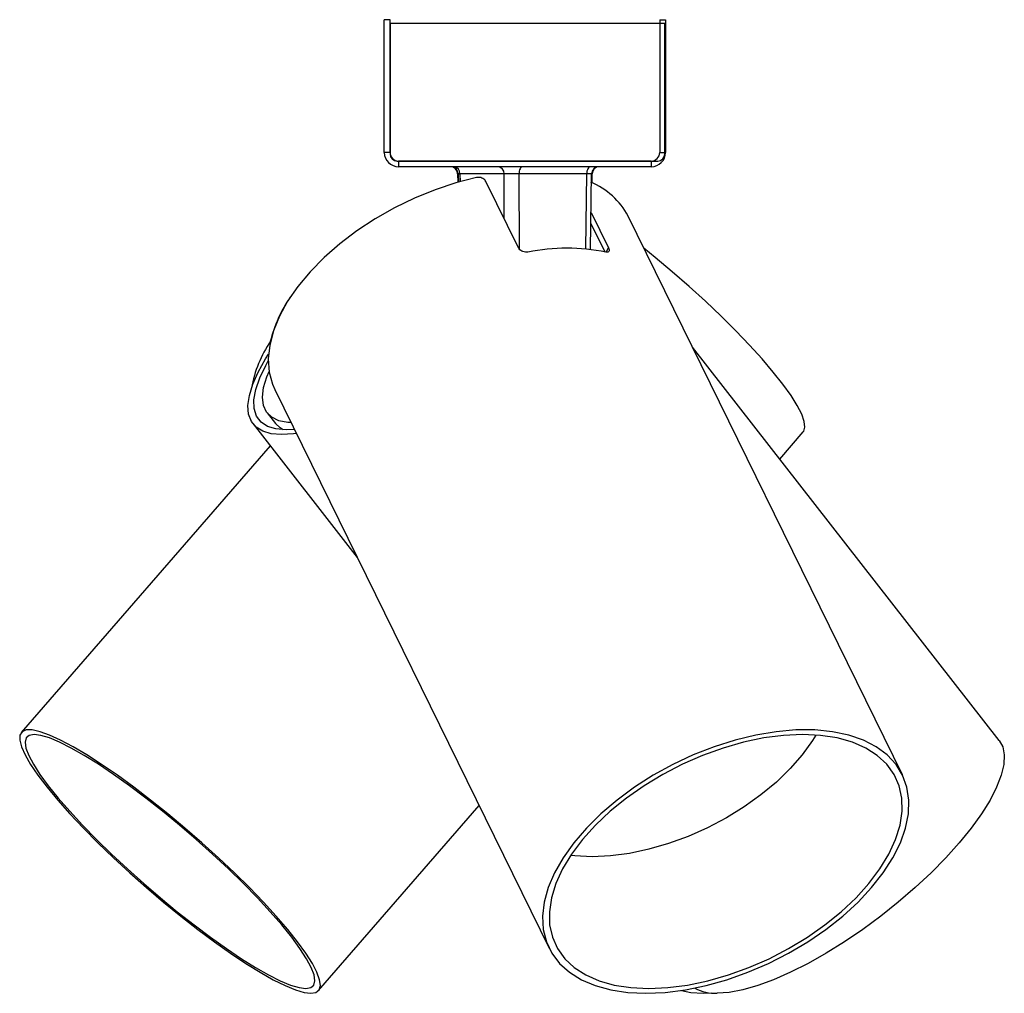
# Model space of a CAD drawing. Header units: millimetres. Extents: x 277 to 963, y 454 to 661.
# Tile 1 of 6: x 277 to 290, y 460 to 474. Entities that reach past the tile are written whole.
import ezdxf

# ---------------------------------------------------------------- set-up
doc = ezdxf.new("R2010")
doc.units = ezdxf.units.MM

msp = doc.modelspace()

# ---------------------------------------------------------------- linework, layer by layer
at = {"color": 7, "linetype": 'Continuous', "lineweight": 25}
for p, q in [((281.7121, 472.1579), (281.7121, 474.0122)), ((281.7921, 474.0122), (281.7121, 474.0122)), ((281.7921, 472.1579), (281.7921, 474.0122)), ((285.6321, 473.9579), (281.7921, 473.9579)), ((281.7921, 473.9579), (281.7921, 472.1379)), ((285.5608, 474.0122), (285.6408, 474.0122)), ((285.5608, 474.0122), (285.5608, 472.1579)), ((285.6321, 472.1379), (285.6321, 473.9579)), ((285.6408, 474.0122), (285.6408, 472.1579)), ((281.7921, 472.1579), (281.7121, 472.1579)), ((285.5608, 472.1579), (285.6408, 472.1579)), ((281.8921, 472.0379), (285.5321, 472.0379)), ((281.9121, 472.0379), (281.9121, 471.9579)), ((285.4408, 472.0379), (281.9121, 472.0379)), ((285.4408, 472.0379), (285.4408, 471.9579)), ((285.4408, 471.9579), (281.9121, 471.9579)), ((282.7363, 471.8591), (282.7378, 471.7396)), ((282.745, 471.8591), (282.7464, 471.7421)), ((283.3853, 471.8587), (282.7692, 471.8587)), ((283.5873, 470.8239), (283.1311, 471.7528)), ((284.5398, 471.8587), (283.5929, 471.8587)), ((284.5952, 470.8025), (284.608, 471.8591)), ((284.6151, 471.7339), (284.6166, 471.8591)), ((284.6015, 471.3189), (284.8446, 470.8239)), ((288.9512, 463.4661), (285.1194, 471.2688)), ((284.5996, 471.1671), (284.7946, 470.7701)), ((290.3036, 463.9457), (286.0195, 469.436)), ((280.1826, 468.8445), (284.0144, 461.0417)), ((280.0761, 468.5187), (280.1921, 468.3701)), ((279.879, 468.3649), (281.3334, 466.501)), ((287.237, 467.8756), (287.5656, 468.2542)), ((280.1159, 468.0614), (276.6403, 464.0564)), ((280.7942, 460.4515), (283.0358, 463.0345)), ((286.1688, 460.4137), (286.279, 460.4176))]:
    msp.add_line(p, q, dxfattribs=at)
at = {"color": 8, "linetype": 'Continuous', "lineweight": 25}
for p, q in [((282.7692, 471.8587), (282.7706, 471.749)), ((283.3869, 471.2318), (283.3853, 471.8587)), ((283.5929, 471.8587), (283.5955, 470.8107)), ((284.5271, 470.8095), (284.5398, 471.8587)), ((284.8101, 470.767), (284.8446, 470.8239))]:
    msp.add_line(p, q, dxfattribs=at)
at = {"color": 7, "linetype": 'Continuous', "lineweight": 25, "flags": 128}
for points in [[(283.6474, 471.9579), (283.6368, 471.956), (283.6266, 471.9503), (283.6172, 471.9412), (283.609, 471.9289), (283.6022, 471.9139), (283.5971, 471.8967), (283.594, 471.8781), (283.5929, 471.8587)], [(284.5943, 471.9579), (284.5837, 471.956), (284.5736, 471.9503), (284.5642, 471.9412), (284.5559, 471.9289), (284.5491, 471.9139), (284.5441, 471.8967), (284.5409, 471.8781), (284.5398, 471.8587)], [(282.9984, 471.8067), (282.71, 471.7314), (282.4207, 471.6346), (282.1344, 471.5177), (281.8547, 471.3821), (281.5852, 471.2295), (281.3293, 471.062), (281.0903, 470.8817), (280.8712, 470.6908), (280.6748, 470.4918), (280.5038, 470.2872), (280.3601, 470.0797), (280.2457, 469.8719), (280.1621, 469.6664), (280.1102, 469.466), (280.0908, 469.2731), (280.1041, 469.0902), (280.15, 468.9196), (280.1826, 468.8445)], [(287.5656, 468.2542), (287.5725, 468.2633), (287.59, 468.3214), (287.5807, 468.4016), (287.5447, 468.5029), (287.4824, 468.6241), (287.3946, 468.7636), (287.2825, 468.9196), (287.1475, 469.0902), (286.9912, 469.2731), (286.8158, 469.466), (286.6234, 469.6664), (286.4165, 469.8719), (286.1977, 470.0797), (285.9699, 470.2872), (285.736, 470.4918), (285.4988, 470.6908), (285.3402, 470.8193)], [(280.4824, 468.234), (280.4425, 468.2282), (280.2763, 468.2165), (280.1327, 468.2282), (280.0136, 468.2633), (279.9204, 468.3214), (279.8545, 468.4016), (279.8165, 468.5029), (279.807, 468.6241), (279.8262, 468.7636), (279.8737, 468.9196), (279.949, 469.0902), (280.0511, 469.2731), (280.094, 469.3412)], [(280.4536, 468.2892), (280.3407, 468.2834), (280.1976, 468.2956), (280.08, 468.3319), (279.9894, 468.392), (279.927, 468.475), (279.8938, 468.5797), (279.8902, 468.7047), (279.9162, 468.8483), (279.9716, 469.0084), (280.0554, 469.183), (280.0907, 469.2461)], [(280.4086, 468.3842), (280.3649, 468.3868), (280.2389, 468.4111), (280.1391, 468.4594), (280.0672, 468.5309), (280.024, 468.6246), (280.0103, 468.7391), (280.0263, 468.8729), (280.0716, 469.0238), (280.1026, 469.0995)], [(280.3004, 468.2842), (280.2551, 468.3107), (280.1921, 468.3701)], [(280.6867, 460.4137), (280.7575, 460.4257), (280.8017, 460.4616), (280.8187, 460.5207), (280.8084, 460.6025), (280.7708, 460.7059), (280.7064, 460.8294), (280.6161, 460.9714), (280.501, 461.1302), (280.3626, 461.3037), (280.2029, 461.4895), (280.0237, 461.6853), (279.8275, 461.8885), (279.6169, 462.0964), (279.3945, 462.3065), (279.1633, 462.5158), (278.9262, 462.7217), (278.6865, 462.9216), (278.4471, 463.1127), (278.2113, 463.2926), (277.9821, 463.459), (277.7624, 463.6097), (277.5552, 463.7427), (277.3631, 463.8563), (277.1887, 463.949), (277.0343, 464.0196), (276.9017, 464.0672), (276.7928, 464.0911), (276.7091, 464.0911), (276.6514, 464.0672), (276.6208, 464.0196), (276.6174, 463.949), (276.6414, 463.8563), (276.6925, 463.7427), (276.77, 463.6097), (276.8729, 463.459), (276.9998, 463.2926), (277.1491, 463.1127), (277.3188, 462.9216), (277.5068, 462.7217), (277.7106, 462.5158), (277.9274, 462.3065), (278.1546, 462.0964), (278.3891, 461.8885), (278.6279, 461.6853), (278.8678, 461.4895), (279.1058, 461.3037), (279.3387, 461.1302), (279.5636, 460.9714), (279.7773, 460.8294), (279.9773, 460.7059), (280.1608, 460.6025), (280.3255, 460.5207), (280.4693, 460.4616), (280.5902, 460.4257), (280.6867, 460.4137)], [(285.3683, 460.4137), (285.6384, 460.4257), (285.9194, 460.4616), (286.2078, 460.5207), (286.4997, 460.6025), (286.7915, 460.7059), (287.0792, 460.8294), (287.3591, 460.9714), (287.6276, 461.1302), (287.8812, 461.3037), (288.1166, 461.4895), (288.3307, 461.6853), (288.5206, 461.8885), (288.684, 462.0964), (288.8188, 462.3065), (288.923, 462.5158), (288.9955, 462.7217), (289.0352, 462.9216), (289.0416, 463.1127), (289.0146, 463.2926), (288.9547, 463.459), (288.8625, 463.6097), (288.7393, 463.7427), (288.5867, 463.8563), (288.4067, 463.949), (288.2016, 464.0196), (287.974, 464.0672), (287.7271, 464.0911), (287.4639, 464.0911), (287.1879, 464.0672), (286.9027, 464.0196), (286.6121, 463.949), (286.3198, 463.8563), (286.0296, 463.7427), (285.7453, 463.6097), (285.4706, 463.459), (285.2091, 463.2926), (284.9642, 463.1127), (284.7392, 462.9216), (284.5368, 462.7217), (284.3598, 462.5158), (284.2105, 462.3065), (284.0908, 462.0964), (284.0023, 461.8885), (283.9462, 461.6853), (283.9231, 461.4895), (283.9334, 461.3037), (283.9769, 461.1302), (284.0531, 460.9714), (284.1609, 460.8294), (284.299, 460.7059), (284.4656, 460.6025), (284.6585, 460.5207), (284.8752, 460.4616), (285.1128, 460.4257), (285.3683, 460.4137)], [(280.6151, 460.4806), (280.6843, 460.4926), (280.727, 460.5284), (280.7425, 460.5876), (280.7306, 460.6693), (280.6914, 460.7724), (280.6256, 460.8955), (280.5339, 461.037), (280.4177, 461.195), (280.2785, 461.3673), (280.1182, 461.5516), (279.9389, 461.7453), (279.7432, 461.946), (279.5335, 462.1508), (279.3128, 462.357), (279.084, 462.5618), (278.8503, 462.7625), (278.6148, 462.9563), (278.3807, 463.1406), (278.1511, 463.3129), (277.9292, 463.4708), (277.7179, 463.6123), (277.5201, 463.7355), (277.3386, 463.8386), (277.1757, 463.9203), (277.0336, 463.9794), (276.9143, 464.0152), (276.8194, 464.0272), (276.7501, 464.0152), (276.7074, 463.9794), (276.6919, 463.9203), (276.7039, 463.8386), (276.743, 463.7355), (276.8088, 463.6123), (276.9005, 463.4708), (277.0167, 463.3129), (277.1559, 463.1406), (277.3162, 462.9563), (277.4955, 462.7625), (277.6912, 462.5618), (277.9009, 462.357), (278.1216, 462.1508), (278.3504, 461.946), (278.5841, 461.7453), (278.8196, 461.5516), (279.0537, 461.3673), (279.2833, 461.195), (279.5052, 461.037), (279.7165, 460.8955), (279.9143, 460.7724), (280.0958, 460.6693), (280.2587, 460.5876), (280.4008, 460.5284), (280.5201, 460.4926), (280.6151, 460.4806)], [(285.4089, 460.4806), (285.674, 460.4926), (285.9501, 460.5284), (286.2333, 460.5876), (286.52, 460.6693), (286.8061, 460.7724), (287.0879, 460.8955), (287.3615, 461.037), (287.6232, 461.195), (287.8695, 461.3673), (288.097, 461.5516), (288.3027, 461.7453), (288.4838, 461.946), (288.6378, 462.1508), (288.7627, 462.357), (288.8568, 462.5618), (288.9187, 462.7625), (288.9478, 462.9563), (288.9434, 463.1406), (288.9058, 463.3129), (288.8355, 463.4708), (288.7333, 463.6123), (288.6007, 463.7355), (288.4394, 463.8386), (288.2517, 463.9203), (288.0401, 463.9794), (287.8074, 464.0152), (287.5568, 464.0272), (287.2916, 464.0152), (287.0156, 463.9794), (286.7323, 463.9203), (286.4456, 463.8386), (286.1595, 463.7355), (285.8777, 463.6123), (285.6041, 463.4708), (285.3424, 463.3129), (285.0961, 463.1406), (284.8686, 462.9563), (284.6629, 462.7625), (284.4818, 462.5618), (284.3278, 462.357), (284.2029, 462.1508), (284.1088, 461.946), (284.0469, 461.7453), (284.0179, 461.5516), (284.0222, 461.3673), (284.0598, 461.195), (284.1301, 461.037), (284.2323, 460.8955), (284.3649, 460.7724), (284.5262, 460.6693), (284.7139, 460.5876), (284.9256, 460.5284), (285.1583, 460.4926), (285.4089, 460.4806)], [(287.741, 464.0208), (287.6934, 463.9432), (287.5518, 463.7458), (287.3832, 463.5519), (287.19, 463.3641), (286.9748, 463.1852), (286.7408, 463.0175), (286.4911, 462.8636), (286.2294, 462.7256), (285.9592, 462.6053), (285.6844, 462.5045), (285.4088, 462.4246), (285.1363, 462.3667), (284.8707, 462.3317), (284.6157, 462.3199)], [(290.3036, 463.9457), (290.3524, 463.8563), (290.3749, 463.7427), (290.3683, 463.6097), (290.3325, 463.459), (290.2681, 463.2926), (290.1759, 463.1127), (290.0571, 462.9216), (289.9132, 462.7217), (289.7462, 462.5158), (289.5581, 462.3065), (289.3515, 462.0964), (289.1291, 461.8885), (288.8937, 461.6853), (288.6484, 461.4895), (288.3965, 461.3037), (288.1411, 461.1302), (287.8857, 460.9714), (287.6335, 460.8294), (287.3879, 460.7059), (287.152, 460.6025), (286.9289, 460.5207), (286.7216, 460.4616), (286.5327, 460.4257), (286.3647, 460.4137)], [(284.6157, 462.3199), (284.375, 462.3317), (284.3153, 462.3385)], [(285.8668, 460.4532), (285.9928, 460.4257), (286.1688, 460.4137)]]:
    msp.add_lwpolyline(points, dxfattribs=at)
at = {"color": 7, "linetype": 'Continuous', "lineweight": 25}
for centre, radius, start, end in [((281.9121, 472.1579), 0.2, 180, 270), ((281.9121, 472.1579), 0.12, 180, 270), ((285.4408, 472.1579), 0.12, 270, 0), ((285.4408, 472.1579), 0.2, 270, 0), ((281.8921, 472.1379), 0.1, 180, 270), ((285.5321, 472.1379), 0.1, 270, 0), ((282.6363, 471.8579), 0.1, 1.02828, 90), ((282.645, 471.8579), 0.1, 0.87083, 90), ((282.6767, 471.8655), 0.0928, 355.85158, 84.5808), ((283.2928, 471.8655), 0.0928, 355.85158, 84.5808), ((284.708, 471.8579), 0.1, 90, 179.51352), ((284.7166, 471.8579), 0.1, 90, 179.67175), ((284.1936, 470.7718), 1.0508, 28.22834, 67.45686), ((284.2631, 467.9573), 2.8623, 79.02679, 100.97321), ((281.9801, 469.056), 1.9172, 145.67438, 166.05396), ((281.5536, 468.5569), 1.7266, 146.05113, 169.64473), ((286.3328, 460.9832), 0.5703, 240.60928, 273.20107)]:
    msp.add_arc(centre, radius, start, end, dxfattribs=at)
at = {"color": 8, "linetype": 'Continuous', "lineweight": 25}
for centre, major_axis, ratio, start_param, end_param in [((282.8864, 471.8579), (0.15, -0.0012), 0.001209, 2.6362997, 3.1430479), ((282.895, 471.8579), (0.15, -0.0012), 0.0017029, 3.1429508, 3.7184205), ((284.458, 471.8579), (0.15, 0.0012), 0.0017029, 6.2812765, 7.2770776), ((284.4666, 471.8579), (0.15, 0.0012), 0.001209, 5.9422205, 6.281339)]:
    msp.add_ellipse(centre, major_axis=major_axis, ratio=ratio, start_param=start_param, end_param=end_param, dxfattribs=at)
at = {"color": 7, "linetype": 'Continuous', "lineweight": 25}
msp.add_ellipse((283.5111, 471.8579), major_axis=(0.15, -0.0003), ratio=0.0080487, start_param=0.9940679, end_param=2.5647881, dxfattribs=at)
for points, knots in [([(283.1311, 471.7528), (283.1261, 471.7607), (283.1162, 471.7765), (283.09, 471.7951), (283.0588, 471.8071), (283.0268, 471.8112), (283.0072, 471.8081), (282.9984, 471.8067)], [0, 0, 0, 0, 0.2036816, 0.4072558, 0.6138972, 0.8280731, 1, 1, 1, 1]), ([(283.7182, 470.7672), (283.707, 470.7661), (283.6845, 470.764), (283.6489, 470.7721), (283.6178, 470.7877), (283.5972, 470.8064), (283.5899, 470.8193), (283.5873, 470.8239)], [0, 0, 0, 0, 0.2233625, 0.4467857, 0.6679299, 0.8821371, 1, 1, 1, 1]), ([(284.8446, 470.8239), (284.8478, 470.8159), (284.8543, 470.8001), (284.8531, 470.7814), (284.8438, 470.769), (284.8279, 470.7641), (284.8139, 470.7663), (284.8079, 470.7672)], [0, 0, 0, 0, 0.2054225, 0.4107139, 0.6196713, 0.8359707, 1, 1, 1, 1])]:
    msp.add_open_spline(points, degree=3, knots=knots, dxfattribs=at)

doc.saveas('drawing.dxf')
